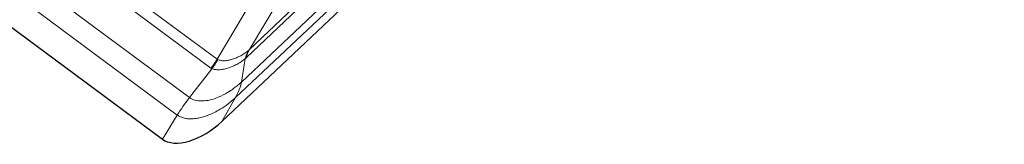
# Model space of a CAD drawing. Header units: millimetres. Extents: x -45 to 126, y 0 to 160.
# Tile 19 of 24: x 56.15 to 120.92, y 45.22 to 53.42. Entities that reach past the tile are written whole.
import ezdxf

# ---------------------------------------------------------------- set-up
doc = ezdxf.new("R2010")
doc.units = ezdxf.units.MM
doc.layers.add('TOP$10', color=7, linetype='CONTINUOUS', true_color=0xffffff)

msp = doc.modelspace()

# ---------------------------------------------------------------- linework, layer by layer
at = {"layer": 'TOP$10', "color": 18, "linetype": 'CONTINUOUS', "lineweight": 5}
for p, q in [((120.916, 96.705, -101.304), (70.733, 49.321, -70.361)), ((70.347, 48.298, -71.131), (120.53, 95.682, -102.074)), ((69.138, 50.82, -64.776), (26.095, 82.777, 72.934)), ((25.687, 82.191, 72.878), (68.73, 50.234, -64.832)), ((67.319, 48.294, -64.892), (24.164, 80.334, 73.178)), ((23.363, 79.187, 73.072), (66.518, 47.146, -64.997)), ((75.224, 58.147, -66.108), (71.272, 51.462, -68.193)), ((73.09, 57.505, -62.691), (69.138, 50.82, -64.776)), ((71.272, 51.462, -68.193), (74.586, 54.591, -70.236)), ((71.072, 50.938, -68.582), (74.385, 54.067, -70.625)), ((70.733, 49.321, -70.361), (70.981, 50.857, -68.52)), ((67.319, 48.294, -64.892), (68.791, 50.198, -65.012)), ((69.451, 46.73, -71.682), (70.347, 48.298, -71.131)), ((66.518, 47.146, -64.997), (65.538, 45.553, -65.416))]:
    msp.add_line(p, q, dxfattribs=at)
at = {"layer": 'TOP$10', "color": 18, "linetype": 'CONTINUOUS'}
for p, q in [((69.451, 46.73, -71.682), (119.634, 94.114, -102.626)), ((22.383, 77.594, 72.654), (65.538, 45.553, -65.416))]:
    msp.add_line(p, q, dxfattribs=at)
at = {"layer": 'TOP$10', "color": 18, "linetype": 'CONTINUOUS', "lineweight": 5, "extrusion": (-0.748205, 0.555505, -0.362771)}
for centre, major_axis, ratio, start_param, end_param in [((71.467, 51.204, -68.992), (-0.075, -0.614, -0.785), 0.756392, 1.692002, 2.442126), ((71.557, 51.285, -69.054), (0, 0.547, 0.837), 0.748205, 4.919273, 5.669765), ((68.713, 50.429, -64.497), (-0.596, -0.803), 0.362771, 4.108644, 4.859135), ((68.774, 50.393, -64.677), (-0.571, -0.818, -0.075), 0.35138, 4.1377, 4.887824), ((69.762, 48.628, -69.417), (0, 1.094, 1.675), 0.748205, 1.77768, 2.510719), ((67.354, 47.904, -65.56), (-1.192, -1.606), 0.362771, 0.984504, 1.717542)]:
    msp.add_ellipse(centre, major_axis=major_axis, ratio=ratio, start_param=start_param, end_param=end_param, dxfattribs=at)
at = {"layer": 'TOP$10', "color": 18, "linetype": 'CONTINUOUS', "lineweight": 5, "extrusion": (0.748205, -0.555505, 0.362771)}
for points, knots in [([(71.204, 51.401, -68.146), (71.122, 51.336, -68.078), (70.96, 51.206, -67.941), (70.734, 51.068, -67.686), (70.551, 50.975, -67.452), (70.366, 50.892, -67.197), (70.134, 50.81, -66.843), (69.905, 50.754, -66.458), (69.73, 50.728, -66.138), (69.563, 50.716, -65.811), (69.37, 50.728, -65.395), (69.246, 50.771, -65.072), (69.184, 50.793, -64.911)], [0, 0, 0, 0, 0.124966, 0.249929, 0.312475, 0.37504, 0.500007, 0.62496, 0.687514, 0.750055, 0.875026, 1, 1, 1, 1]), ([(68.791, 50.198, -65.012), (68.823, 50.187, -65.095), (68.89, 50.164, -65.268), (69.039, 50.133, -65.624), (69.25, 50.12, -66.077), (69.53, 50.155, -66.603), (69.826, 50.229, -67.099), (70.125, 50.334, -67.555), (70.424, 50.474, -67.958), (70.669, 50.623, -68.234), (70.853, 50.754, -68.414), (70.94, 50.824, -68.486), (70.981, 50.857, -68.52)], [0, 0, 0, 0, 0.059952, 0.12507, 0.250936, 0.376289, 0.499993, 0.623688, 0.749081, 0.874938, 0.94007, 1, 1, 1, 1]), ([(70.733, 49.321, -70.361), (70.658, 49.252, -70.31), (70.507, 49.115, -70.21), (70.265, 48.925, -70.002), (70.035, 48.763, -69.776), (69.698, 48.55, -69.405), (69.242, 48.316, -68.825), (68.667, 48.123, -67.935), (68.135, 48.055, -66.941), (67.663, 48.098, -65.9), (67.434, 48.229, -65.228), (67.319, 48.294, -64.892)], [0, 0, 0, 0, 0.067034, 0.133915, 0.200698, 0.251782, 0.399303, 0.548852, 0.698686, 0.849081, 1, 1, 1, 1]), ([(66.518, 47.146, -64.997), (66.586, 47.102, -65.205), (66.723, 47.015, -65.62), (66.976, 46.936, -66.263), (67.257, 46.896, -66.905), (67.566, 46.898, -67.538), (67.896, 46.942, -68.151), (68.237, 47.026, -68.726), (68.715, 47.194, -69.455), (69.265, 47.471, -70.166), (69.864, 47.871, -70.789), (70.186, 48.155, -71.017), (70.347, 48.298, -71.131)], [0, 0, 0, 0, 0.084072, 0.167756, 0.251179, 0.334376, 0.417362, 0.500193, 0.579078, 0.749936, 0.874425, 1, 1, 1, 1])]:
    msp.add_open_spline(points, degree=3, knots=knots, dxfattribs=at)
at = {"layer": 'TOP$10', "color": 18, "linetype": 'CONTINUOUS', "extrusion": (-0.748205, 0.555505, -0.362771)}
msp.add_open_spline([(71.272, 51.462, -68.193), (71.249, 51.44, -68.179), (71.226, 51.42, -68.163), (71.204, 51.401, -68.146)], degree=3, dxfattribs=at)
at = {"layer": 'TOP$10', "color": 18, "linetype": 'CONTINUOUS', "extrusion": (0.748205, -0.555505, 0.362771)}
msp.add_open_spline([(69.184, 50.793, -64.911), (69.167, 50.8, -64.866), (69.152, 50.809, -64.821), (69.138, 50.82, -64.776)], degree=3, dxfattribs=at)
at = {"layer": 'TOP$10', "color": 18, "linetype": 'CONTINUOUS', "lineweight": 5, "extrusion": (-0.748205, 0.555505, -0.362771)}
msp.add_open_spline([(70.981, 50.857, -68.52), (71.011, 50.883, -68.543), (71.041, 50.91, -68.563), (71.072, 50.938, -68.582)], degree=3, dxfattribs=at)
at = {"layer": 'TOP$10', "color": 18, "linetype": 'CONTINUOUS', "lineweight": 5, "extrusion": (0.748205, -0.555505, 0.362771)}
msp.add_open_spline([(68.73, 50.234, -64.832), (68.749, 50.22, -64.892), (68.769, 50.208, -64.952), (68.791, 50.198, -65.012)], degree=3, dxfattribs=at)
at = {"layer": 'TOP$10', "color": 18, "linetype": 'CONTINUOUS', "extrusion": (0.748205, -0.555505, 0.362771)}
msp.add_open_spline([(65.538, 45.553, -65.416), (65.934, 45.26, -66.681), (67.233, 45.185, -69.474), (68.809, 46.125, -71.287), (69.451, 46.73, -71.682)], degree=3, knots=[0, 0, 0, 0, 0.5, 1, 1, 1, 1], dxfattribs=at)

doc.saveas('drawing.dxf')
